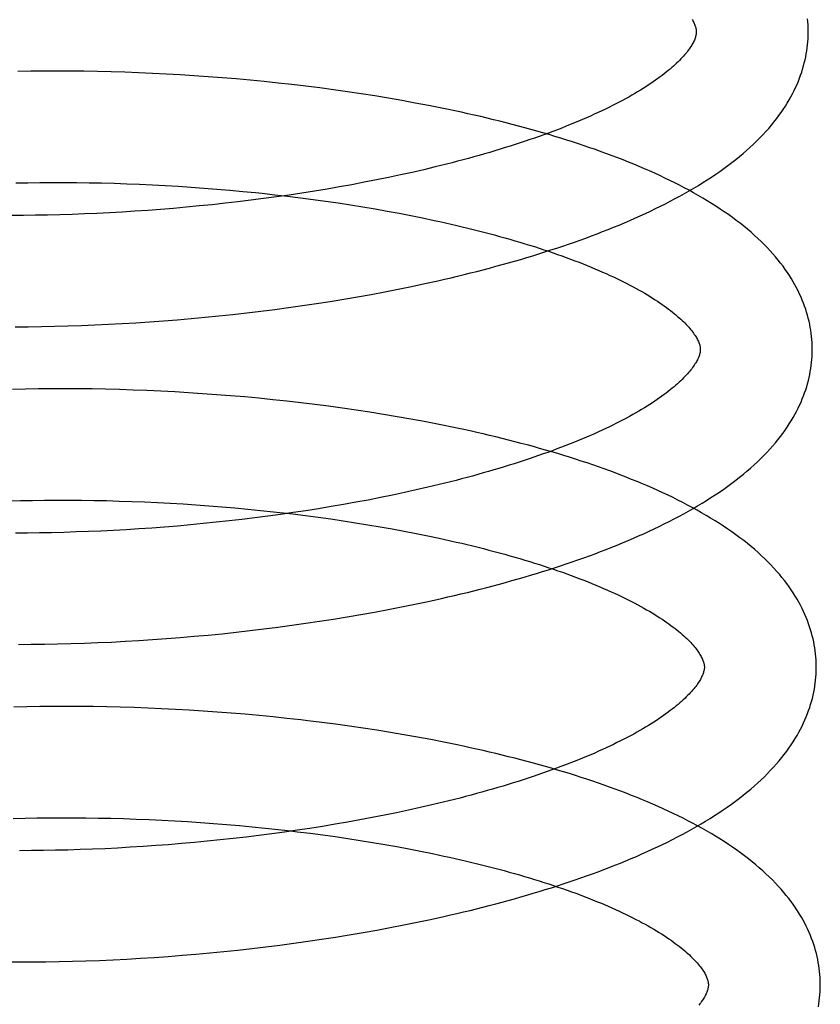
# Model space of a CAD drawing. Header units: inches. Extents: x 0 to 291, y 0 to 188.
# Tile 31 of 94: x 32.926 to 33.069, y 97.651 to 97.827. Entities that reach past the tile are written whole.
import ezdxf

# ---------------------------------------------------------------- set-up
doc = ezdxf.new("R2010")
doc.units = ezdxf.units.IN
doc.header["$LTSCALE"] = 16.01262
doc.header["$MEASUREMENT"] = 0
doc.linetypes.add('HIDDEN', pattern=[0.2, 0.1, -0.1])
doc.layers.add('DEFAULT_2', color=8, linetype='HIDDEN')

msp = doc.modelspace()

# ---------------------------------------------------------------- linework, layer by layer
at = {"layer": 'DEFAULT_2', "color": 8, "linetype": 'HIDDEN'}
for p, q in [((32.92785, 97.81736), (32.92552, 97.81732)), ((32.9302, 97.81739), (32.92785, 97.81736)), ((32.93257, 97.81739), (32.9302, 97.81739)), ((32.93496, 97.81739), (32.93257, 97.81739)), ((32.93737, 97.81736), (32.93496, 97.81739)), ((32.93979, 97.81732), (32.93737, 97.81736)), ((32.94223, 97.81726), (32.93979, 97.81732)), ((32.94468, 97.81719), (32.94223, 97.81726)), ((32.94714, 97.8171), (32.94468, 97.81719)), ((32.94961, 97.81699), (32.94714, 97.8171)), ((32.95208, 97.81687), (32.94961, 97.81699)), ((32.95457, 97.81673), (32.95208, 97.81687)), ((32.95706, 97.81657), (32.95457, 97.81673)), ((32.95956, 97.81639), (32.95706, 97.81657)), ((32.96205, 97.8162), (32.95956, 97.81639)), ((32.96455, 97.81599), (32.96205, 97.8162)), ((32.96705, 97.81577), (32.96455, 97.81599)), ((32.96955, 97.81552), (32.96705, 97.81577)), ((32.97205, 97.81526), (32.96955, 97.81552)), ((32.97454, 97.81498), (32.97205, 97.81526)), ((32.97703, 97.81469), (32.97454, 97.81498)), ((32.97951, 97.81438), (32.97703, 97.81469)), ((32.98198, 97.81405), (32.97951, 97.81438)), ((32.98445, 97.8137), (32.98198, 97.81405)), ((32.9869, 97.81333), (32.98445, 97.8137)), ((32.98934, 97.81295), (32.9869, 97.81333)), ((32.99177, 97.81255), (32.98934, 97.81295)), ((32.99418, 97.81213), (32.99177, 97.81255)), ((32.99658, 97.81169), (32.99418, 97.81213)), ((32.99809, 97.79977), (32.99601, 97.79929)), ((33.00013, 97.80026), (32.99809, 97.79977)), ((32.98963, 97.79793), (32.98746, 97.79751)), ((32.99178, 97.79837), (32.98963, 97.79793)), ((32.99391, 97.79882), (32.99178, 97.79837)), ((32.99601, 97.79929), (32.99391, 97.79882)), ((32.92521, 97.7974), (32.92733, 97.79744)), ((32.92733, 97.79744), (32.92948, 97.79747)), ((32.92948, 97.79747), (32.93164, 97.79748)), ((32.93164, 97.79748), (32.93383, 97.79748)), ((32.93383, 97.79748), (32.93604, 97.79747)), ((32.93604, 97.79747), (32.93827, 97.79744)), ((32.93827, 97.79744), (32.94051, 97.79739)), ((32.94051, 97.79739), (32.94276, 97.79733)), ((32.94276, 97.79733), (32.94503, 97.79726)), ((32.94503, 97.79726), (32.94731, 97.79716)), ((32.94731, 97.79716), (32.9496, 97.79706)), ((32.9496, 97.79706), (32.95189, 97.79694)), ((32.95189, 97.79694), (32.9542, 97.7968)), ((32.9542, 97.7968), (32.9565, 97.79665)), ((32.9565, 97.79665), (32.95881, 97.79649)), ((32.95881, 97.79649), (32.96112, 97.7963)), ((32.96112, 97.7963), (32.96343, 97.79611)), ((32.96343, 97.79611), (32.96574, 97.79589)), ((32.98082, 97.79631), (32.97858, 97.79594)), ((32.98305, 97.7967), (32.98082, 97.79631)), ((32.98526, 97.79709), (32.98305, 97.7967)), ((32.98746, 97.79751), (32.98526, 97.79709)), ((32.96719, 97.79431), (32.96489, 97.79403)), ((32.96948, 97.79461), (32.96719, 97.79431)), ((32.96919, 97.79555), (32.97148, 97.79529)), ((32.97177, 97.79492), (32.96948, 97.79461)), ((32.97148, 97.79529), (32.97377, 97.79503)), ((32.97405, 97.79524), (32.97177, 97.79492)), ((32.97377, 97.79503), (32.97604, 97.79475)), ((32.97632, 97.79558), (32.97405, 97.79524)), ((32.97604, 97.79475), (32.97831, 97.79445)), ((32.97858, 97.79594), (32.97632, 97.79558)), ((32.97831, 97.79445), (32.98056, 97.79414)), ((32.94876, 97.79249), (32.94648, 97.79234)), ((32.95106, 97.79267), (32.94876, 97.79249)), ((32.95336, 97.79285), (32.95106, 97.79267)), ((32.95566, 97.79306), (32.95336, 97.79285)), ((32.95797, 97.79328), (32.95566, 97.79306)), ((32.96027, 97.79351), (32.95797, 97.79328)), ((32.96258, 97.79376), (32.96027, 97.79351)), ((32.96489, 97.79403), (32.96258, 97.79376)), ((32.98056, 97.79414), (32.98279, 97.79382)), ((32.98279, 97.79382), (32.98501, 97.79348)), ((32.98501, 97.79348), (32.98721, 97.79312)), ((32.98721, 97.79312), (32.9894, 97.79275)), ((32.9894, 97.79275), (32.99156, 97.79237)), ((32.92654, 97.7916), (32.92442, 97.7916)), ((32.92868, 97.79163), (32.92654, 97.7916)), ((32.93084, 97.79166), (32.92868, 97.79163)), ((32.93303, 97.79171), (32.93084, 97.79166)), ((32.93523, 97.79178), (32.93303, 97.79171)), ((32.93745, 97.79186), (32.93523, 97.79178)), ((32.93969, 97.79196), (32.93745, 97.79186)), ((32.94194, 97.79207), (32.93969, 97.79196)), ((32.9442, 97.79219), (32.94194, 97.79207)), ((32.94648, 97.79234), (32.9442, 97.79219)), ((32.99156, 97.79237), (32.9937, 97.79198)), ((32.9937, 97.79198), (32.99581, 97.79157)), ((32.99581, 97.79157), (32.9979, 97.79114)), ((32.99112, 97.77793), (32.99352, 97.7784)), ((32.99352, 97.7784), (32.99591, 97.77889)), ((32.99591, 97.77889), (32.99829, 97.7794)), ((32.99829, 97.7794), (33.00064, 97.77992)), ((32.98136, 97.77622), (32.98382, 97.77662)), ((32.98382, 97.77662), (32.98626, 97.77704)), ((32.98626, 97.77704), (32.9887, 97.77748)), ((32.9887, 97.77748), (32.99112, 97.77793)), ((32.97146, 97.77478), (32.97394, 97.77512)), ((32.97394, 97.77512), (32.97642, 97.77547)), ((32.97642, 97.77547), (32.9789, 97.77584)), ((32.9789, 97.77584), (32.98136, 97.77622)), ((32.95403, 97.77293), (32.95652, 97.77315)), ((32.95652, 97.77315), (32.959, 97.77338)), ((32.959, 97.77338), (32.96149, 97.77362)), ((32.96149, 97.77362), (32.96398, 97.77389)), ((32.96398, 97.77389), (32.96648, 97.77417)), ((32.96648, 97.77417), (32.96897, 97.77447)), ((32.96897, 97.77447), (32.97146, 97.77478)), ((32.9251, 97.77169), (32.92742, 97.7717)), ((32.92742, 97.7717), (32.92977, 97.77173)), ((32.92977, 97.77173), (32.93213, 97.77177)), ((32.93213, 97.77177), (32.93451, 97.77184)), ((32.93451, 97.77184), (32.9369, 97.77191)), ((32.9369, 97.77191), (32.93931, 97.77201)), ((32.93931, 97.77201), (32.94174, 97.77212)), ((32.94174, 97.77212), (32.94418, 97.77225)), ((32.94418, 97.77225), (32.94663, 97.77239)), ((32.94663, 97.77239), (32.94909, 97.77256)), ((32.94909, 97.77256), (32.95156, 97.77274)), ((32.95156, 97.77274), (32.95403, 97.77293)), ((32.9269, 97.76054), (32.92457, 97.76049)), ((32.92924, 97.76058), (32.9269, 97.76054)), ((32.9316, 97.7606), (32.92924, 97.76058)), ((32.93399, 97.7606), (32.9316, 97.7606)), ((32.93639, 97.76059), (32.93399, 97.7606)), ((32.93881, 97.76056), (32.93639, 97.76059)), ((32.94124, 97.76051), (32.93881, 97.76056)), ((32.94369, 97.76045), (32.94124, 97.76051)), ((32.94614, 97.76037), (32.94369, 97.76045)), ((32.94861, 97.76028), (32.94614, 97.76037)), ((32.95109, 97.76016), (32.94861, 97.76028)), ((32.95358, 97.76003), (32.95109, 97.76016)), ((32.95607, 97.75989), (32.95358, 97.76003)), ((32.95857, 97.75972), (32.95607, 97.75989)), ((32.96108, 97.75954), (32.95857, 97.75972)), ((32.96358, 97.75935), (32.96108, 97.75954)), ((32.96609, 97.75913), (32.96358, 97.75935)), ((32.9686, 97.7589), (32.96609, 97.75913)), ((32.9711, 97.75865), (32.9686, 97.7589)), ((32.97361, 97.75838), (32.9711, 97.75865)), ((32.97611, 97.7581), (32.97361, 97.75838)), ((32.9786, 97.75779), (32.97611, 97.7581)), ((32.98108, 97.75747), (32.9786, 97.75779)), ((32.98356, 97.75714), (32.98108, 97.75747)), ((32.98603, 97.75678), (32.98356, 97.75714)), ((32.98848, 97.75641), (32.98603, 97.75678)), ((32.99092, 97.75602), (32.98848, 97.75641)), ((32.99335, 97.75561), (32.99092, 97.75602)), ((32.99577, 97.75518), (32.99335, 97.75561)), ((32.99816, 97.75474), (32.99577, 97.75518)), ((33.00085, 97.74346), (32.9988, 97.74298)), ((32.9925, 97.74158), (32.99035, 97.74114)), ((32.99463, 97.74203), (32.9925, 97.74158)), ((32.99673, 97.7425), (32.99463, 97.74203)), ((32.9988, 97.74298), (32.99673, 97.7425)), ((32.92395, 97.74056), (32.92605, 97.74061)), ((32.92605, 97.74061), (32.92818, 97.74065)), ((32.92818, 97.74065), (32.93033, 97.74068)), ((32.93033, 97.74068), (32.9325, 97.74069)), ((32.9325, 97.74069), (32.93469, 97.74069)), ((32.93469, 97.74069), (32.9369, 97.74067)), ((32.9369, 97.74067), (32.93913, 97.74064)), ((32.93913, 97.74064), (32.94138, 97.7406)), ((32.94138, 97.7406), (32.94364, 97.74053)), ((32.94364, 97.74053), (32.94591, 97.74046)), ((32.94591, 97.74046), (32.94819, 97.74037)), ((32.94819, 97.74037), (32.95048, 97.74026)), ((32.95048, 97.74026), (32.95278, 97.74014)), ((32.95278, 97.74014), (32.95508, 97.74)), ((32.95508, 97.74), (32.95739, 97.73985)), ((32.95739, 97.73985), (32.9597, 97.73968)), ((32.9597, 97.73968), (32.96201, 97.7395)), ((32.98377, 97.7399), (32.98154, 97.73952)), ((32.98598, 97.7403), (32.98377, 97.7399)), ((32.98818, 97.74071), (32.98598, 97.7403)), ((32.99035, 97.74114), (32.98818, 97.74071)), ((32.96201, 97.7395), (32.96433, 97.7393)), ((32.96433, 97.7393), (32.96663, 97.73908)), ((32.96663, 97.73908), (32.96894, 97.73886)), ((32.97249, 97.73813), (32.9702, 97.73781)), ((32.97238, 97.73848), (32.97467, 97.73822)), ((32.97477, 97.73845), (32.97249, 97.73813)), ((32.97467, 97.73822), (32.97695, 97.73793)), ((32.97704, 97.73879), (32.97477, 97.73845)), ((32.97695, 97.73793), (32.97921, 97.73764)), ((32.9793, 97.73915), (32.97704, 97.73879)), ((32.98154, 97.73952), (32.9793, 97.73915)), ((32.95638, 97.73627), (32.95407, 97.73606)), ((32.95868, 97.73649), (32.95638, 97.73627)), ((32.96099, 97.73672), (32.95868, 97.73649)), ((32.9633, 97.73697), (32.96099, 97.73672)), ((32.9656, 97.73724), (32.9633, 97.73697)), ((32.9679, 97.73752), (32.9656, 97.73724)), ((32.9702, 97.73781), (32.9679, 97.73752)), ((32.97921, 97.73764), (32.98146, 97.73732)), ((32.98146, 97.73732), (32.9837, 97.737)), ((32.9837, 97.737), (32.98592, 97.73665)), ((32.98592, 97.73665), (32.98812, 97.7363)), ((32.98812, 97.7363), (32.99031, 97.73593)), ((32.92726, 97.73481), (32.92514, 97.73481)), ((32.9294, 97.73483), (32.92726, 97.73481)), ((32.93156, 97.73487), (32.9294, 97.73483)), ((32.93374, 97.73492), (32.93156, 97.73487)), ((32.93595, 97.73499), (32.93374, 97.73492)), ((32.93817, 97.73507), (32.93595, 97.73499)), ((32.9404, 97.73516), (32.93817, 97.73507)), ((32.94266, 97.73528), (32.9404, 97.73516)), ((32.94492, 97.7354), (32.94266, 97.73528)), ((32.94719, 97.73554), (32.94492, 97.7354)), ((32.94948, 97.7357), (32.94719, 97.73554)), ((32.95177, 97.73587), (32.94948, 97.7357)), ((32.95407, 97.73606), (32.95177, 97.73587)), ((32.99031, 97.73593), (32.99247, 97.73555)), ((32.99247, 97.73555), (32.99461, 97.73515)), ((32.99461, 97.73515), (32.99672, 97.73474)), ((32.99672, 97.73474), (32.99881, 97.73431)), ((32.99412, 97.72159), (32.99651, 97.72208)), ((32.99651, 97.72208), (32.99889, 97.72258)), ((32.99889, 97.72258), (33.00125, 97.7231)), ((32.98685, 97.72023), (32.98929, 97.72066)), ((32.98929, 97.72066), (32.99171, 97.72112)), ((32.99171, 97.72112), (32.99412, 97.72159)), ((32.97451, 97.71831), (32.977, 97.71866)), ((32.977, 97.71866), (32.97947, 97.71902)), ((32.97947, 97.71902), (32.98194, 97.71941)), ((32.98194, 97.71941), (32.9844, 97.71981)), ((32.9844, 97.71981), (32.98685, 97.72023)), ((32.95956, 97.71657), (32.96205, 97.71681)), ((32.96205, 97.71681), (32.96455, 97.71708)), ((32.96455, 97.71708), (32.96704, 97.71736)), ((32.96704, 97.71736), (32.96953, 97.71766)), ((32.96953, 97.71766), (32.97203, 97.71797)), ((32.97203, 97.71797), (32.97451, 97.71831)), ((32.9303, 97.71494), (32.93266, 97.71498)), ((32.93266, 97.71498), (32.93505, 97.71504)), ((32.93505, 97.71504), (32.93744, 97.71512)), ((32.93744, 97.71512), (32.93986, 97.71521)), ((32.93986, 97.71521), (32.94228, 97.71532)), ((32.94228, 97.71532), (32.94472, 97.71545)), ((32.94472, 97.71545), (32.94717, 97.71559)), ((32.94717, 97.71559), (32.94964, 97.71575)), ((32.94964, 97.71575), (32.95211, 97.71593)), ((32.95211, 97.71593), (32.95459, 97.71613)), ((32.95459, 97.71613), (32.95707, 97.71634)), ((32.95707, 97.71634), (32.95956, 97.71657)), ((32.92564, 97.7149), (32.92796, 97.71491)), ((32.92796, 97.71491), (32.9303, 97.71494)), ((32.92716, 97.70374), (32.92485, 97.70369)), ((32.92949, 97.70378), (32.92716, 97.70374)), ((32.93184, 97.7038), (32.92949, 97.70378)), ((32.93421, 97.70381), (32.93184, 97.7038)), ((32.9366, 97.7038), (32.93421, 97.70381)), ((32.93901, 97.70378), (32.9366, 97.7038)), ((32.94143, 97.70373), (32.93901, 97.70378)), ((32.94386, 97.70368), (32.94143, 97.70373)), ((32.94631, 97.7036), (32.94386, 97.70368)), ((32.94876, 97.70351), (32.94631, 97.7036)), ((32.95123, 97.7034), (32.94876, 97.70351)), ((32.95371, 97.70328), (32.95123, 97.7034)), ((32.95619, 97.70313), (32.95371, 97.70328)), ((32.95868, 97.70297), (32.95619, 97.70313)), ((32.96117, 97.7028), (32.95868, 97.70297)), ((32.96367, 97.70261), (32.96117, 97.7028)), ((32.96617, 97.7024), (32.96367, 97.70261)), ((32.96866, 97.70217), (32.96617, 97.7024)), ((32.97116, 97.70192), (32.96866, 97.70217)), ((32.97365, 97.70166), (32.97116, 97.70192)), ((32.97987, 97.70093), (32.97739, 97.70124)), ((32.98234, 97.70061), (32.97987, 97.70093)), ((32.98481, 97.70027), (32.98234, 97.70061)), ((32.98726, 97.69991), (32.98481, 97.70027)), ((32.98971, 97.69954), (32.98726, 97.69991)), ((32.99214, 97.69915), (32.98971, 97.69954)), ((32.99455, 97.69874), (32.99214, 97.69915)), ((32.99695, 97.69831), (32.99455, 97.69874)), ((32.99934, 97.69786), (32.99695, 97.69831)), ((32.99535, 97.68524), (32.99322, 97.68479)), ((32.99745, 97.68571), (32.99535, 97.68524)), ((32.99953, 97.68618), (32.99745, 97.68571)), ((33.00157, 97.68667), (32.99953, 97.68618)), ((32.92474, 97.68377), (32.92684, 97.68382)), ((32.92684, 97.68382), (32.92897, 97.68386)), ((32.92897, 97.68386), (32.93112, 97.68389)), ((32.93112, 97.68389), (32.9333, 97.6839)), ((32.9333, 97.6839), (32.93549, 97.6839)), ((32.93549, 97.6839), (32.9377, 97.68388)), ((32.9377, 97.68388), (32.93993, 97.68385)), ((32.93993, 97.68385), (32.94218, 97.6838)), ((32.94218, 97.6838), (32.94444, 97.68374)), ((32.94444, 97.68374), (32.94671, 97.68366)), ((32.94671, 97.68366), (32.949, 97.68357)), ((32.949, 97.68357), (32.95129, 97.68346)), ((32.95129, 97.68346), (32.95359, 97.68334)), ((32.95359, 97.68334), (32.9559, 97.6832)), ((32.9867, 97.68351), (32.98449, 97.68311)), ((32.9889, 97.68392), (32.9867, 97.68351)), ((32.99107, 97.68435), (32.9889, 97.68392)), ((32.99322, 97.68479), (32.99107, 97.68435)), ((32.9559, 97.6832), (32.95821, 97.68305)), ((32.95821, 97.68305), (32.96052, 97.68288)), ((32.96052, 97.68288), (32.96283, 97.6827)), ((32.96283, 97.6827), (32.96514, 97.6825)), ((32.96514, 97.6825), (32.96745, 97.68228)), ((32.96745, 97.68228), (32.96976, 97.68205)), ((32.96976, 97.68205), (32.97206, 97.68181)), ((32.97549, 97.68166), (32.97321, 97.68134)), ((32.97776, 97.682), (32.97549, 97.68166)), ((32.98002, 97.68236), (32.97776, 97.682)), ((32.98226, 97.68273), (32.98002, 97.68236)), ((32.98449, 97.68311), (32.98226, 97.68273)), ((32.96171, 97.67993), (32.95941, 97.6797)), ((32.96402, 97.68018), (32.96171, 97.67993)), ((32.96633, 97.68045), (32.96402, 97.68018)), ((32.96863, 97.68073), (32.96633, 97.68045)), ((32.97092, 97.68102), (32.96863, 97.68073)), ((32.97321, 97.68134), (32.97092, 97.68102)), ((32.97549, 97.68141), (32.97777, 97.68113)), ((32.97777, 97.68113), (32.98004, 97.68083)), ((32.98004, 97.68083), (32.98229, 97.68052)), ((32.98229, 97.68052), (32.98453, 97.68019)), ((32.98453, 97.68019), (32.98675, 97.67985)), ((32.98675, 97.67985), (32.98895, 97.67949)), ((32.92798, 97.67802), (32.92586, 97.67801)), ((32.93012, 97.67804), (32.92798, 97.67802)), ((32.93228, 97.67808), (32.93012, 97.67804)), ((32.93447, 97.67813), (32.93228, 97.67808)), ((32.93667, 97.6782), (32.93447, 97.67813)), ((32.93889, 97.67828), (32.93667, 97.6782)), ((32.94113, 97.67837), (32.93889, 97.67828)), ((32.94338, 97.67848), (32.94113, 97.67837)), ((32.94564, 97.67861), (32.94338, 97.67848)), ((32.94792, 97.67875), (32.94564, 97.67861)), ((32.9502, 97.67891), (32.94792, 97.67875)), ((32.9525, 97.67908), (32.9502, 97.67891)), ((32.9548, 97.67927), (32.9525, 97.67908)), ((32.9571, 97.67948), (32.9548, 97.67927)), ((32.95941, 97.6797), (32.9571, 97.67948)), ((32.98895, 97.67949), (32.99113, 97.67912)), ((32.99113, 97.67912), (32.99329, 97.67873)), ((32.99329, 97.67873), (32.99543, 97.67834)), ((32.99543, 97.67834), (32.99754, 97.67792)), ((32.99754, 97.67792), (32.99963, 97.6775)), ((32.99693, 97.66522), (32.99932, 97.66573)), ((32.99932, 97.66573), (33.00169, 97.66625)), ((32.98968, 97.66381), (32.99211, 97.66427)), ((32.99211, 97.66427), (32.99453, 97.66474)), ((32.99453, 97.66474), (32.99693, 97.66522)), ((32.97736, 97.66181), (32.97984, 97.66218)), ((32.97984, 97.66218), (32.98231, 97.66256)), ((32.98231, 97.66256), (32.98478, 97.66296)), ((32.98478, 97.66296), (32.98724, 97.66338)), ((32.98724, 97.66338), (32.98968, 97.66381)), ((32.96487, 97.66024), (32.96737, 97.66052)), ((32.96737, 97.66052), (32.96987, 97.66082)), ((32.96987, 97.66082), (32.97237, 97.66113)), ((32.97237, 97.66113), (32.97487, 97.66146)), ((32.97487, 97.66146), (32.97736, 97.66181)), ((32.94501, 97.65863), (32.94746, 97.65877)), ((32.94746, 97.65877), (32.94993, 97.65893)), ((32.94993, 97.65893), (32.95241, 97.65911)), ((32.95241, 97.65911), (32.95489, 97.6593)), ((32.95489, 97.6593), (32.95738, 97.65951)), ((32.95738, 97.65951), (32.95987, 97.65974)), ((32.95987, 97.65974), (32.96237, 97.65998)), ((32.96237, 97.65998), (32.96487, 97.66024)), ((32.9236, 97.65811), (32.9259, 97.65811)), ((32.9259, 97.65811), (32.92823, 97.65811)), ((32.92823, 97.65811), (32.93057, 97.65814)), ((32.93057, 97.65814), (32.93293, 97.65818)), ((32.93293, 97.65818), (32.93532, 97.65824)), ((32.93532, 97.65824), (32.93772, 97.65831)), ((32.93772, 97.65831), (32.94013, 97.6584)), ((32.94013, 97.6584), (32.94256, 97.65851)), ((32.94256, 97.65851), (32.94501, 97.65863))]:
    msp.add_line(p, q, dxfattribs=at)
for points in [[(33.04605, 97.82663), (33.04616, 97.82644), (33.04625, 97.82626), (33.04634, 97.82609), (33.04642, 97.82592), (33.0465, 97.82576), (33.04656, 97.8256), (33.04661, 97.82545), (33.04666, 97.82531), (33.0467, 97.82517), (33.04673, 97.82504), (33.04676, 97.82491), (33.04678, 97.82479), (33.04679, 97.82467), (33.0468, 97.82455), (33.0468, 97.82444)], [(33.0668, 97.82469), (33.06679, 97.82515), (33.06677, 97.82569), (33.06673, 97.82623), (33.06668, 97.82676)], [(33.0468, 97.82444), (33.0468, 97.82434), (33.0468, 97.82422), (33.04679, 97.8241), (33.04677, 97.82398), (33.04675, 97.82385), (33.04672, 97.82372), (33.04668, 97.82358), (33.04664, 97.82343), (33.04659, 97.82328), (33.04653, 97.82312), (33.04646, 97.82295), (33.04638, 97.82277), (33.04629, 97.82259), (33.0462, 97.82241), (33.04609, 97.82221), (33.04598, 97.82202), (33.04585, 97.82182), (33.04572, 97.82161), (33.04558, 97.82141), (33.04542, 97.82119), (33.04526, 97.82098), (33.04509, 97.82075), (33.04491, 97.82053), (33.04471, 97.8203), (33.0445, 97.82006), (33.04429, 97.81982), (33.04405, 97.81957), (33.04381, 97.81932), (33.04356, 97.81907), (33.04329, 97.81881), (33.04302, 97.81855), (33.04273, 97.81829), (33.04242, 97.81802), (33.04211, 97.81775), (33.04178, 97.81748), (33.04144, 97.8172), (33.04108, 97.81692), (33.04071, 97.81663), (33.04033, 97.81635), (33.03994, 97.81606), (33.03953, 97.81577), (33.03911, 97.81547), (33.03867, 97.81518), (33.03823, 97.81488), (33.03777, 97.81458), (33.03729, 97.81428), (33.03681, 97.81398), (33.03631, 97.81368), (33.03579, 97.81338), (33.03526, 97.81307), (33.03472, 97.81276), (33.03417, 97.81246), (33.0336, 97.81215), (33.03301, 97.81184), (33.03242, 97.81153), (33.03181, 97.81122), (33.03119, 97.81091), (33.03056, 97.8106), (33.02991, 97.81029), (33.02925, 97.80998), (33.02858, 97.80967), (33.02789, 97.80936), (33.0272, 97.80906), (33.02649, 97.80875), (33.02577, 97.80844), (33.02503, 97.80814), (33.02429, 97.80783), (33.02353, 97.80753), (33.02276, 97.80722), (33.02198, 97.80692), (33.02118, 97.80662), (33.02038, 97.80632), (33.01956, 97.80602), (33.01874, 97.80573), (33.0179, 97.80543), (33.01705, 97.80514), (33.01619, 97.80485), (33.01532, 97.80456), (33.01444, 97.80428), (33.01355, 97.80399), (33.01265, 97.80371), (33.01174, 97.80343), (33.01082, 97.80315), (33.0099, 97.80287), (33.00896, 97.8026), (33.00801, 97.80233), (33.00706, 97.80206), (33.00609, 97.80179), (33.00512, 97.80153), (33.00414, 97.80127), (33.00315, 97.80101), (33.00215, 97.80076), (33.00115, 97.80051), (33.00013, 97.80026)], [(33.00064, 97.77992), (33.00181, 97.78019), (33.00298, 97.78046), (33.00414, 97.78074), (33.0053, 97.78102), (33.00644, 97.7813), (33.00759, 97.78159), (33.00873, 97.78189), (33.00986, 97.78219), (33.01099, 97.78249), (33.0121, 97.78279), (33.01322, 97.78311), (33.01433, 97.78342), (33.01543, 97.78374), (33.01652, 97.78407), (33.01761, 97.78439), (33.01869, 97.78473), (33.01976, 97.78506), (33.02082, 97.78541), (33.02188, 97.78575), (33.02293, 97.7861), (33.02397, 97.78646), (33.02501, 97.78682), (33.02603, 97.78718), (33.02705, 97.78755), (33.02806, 97.78793), (33.02906, 97.78831), (33.03006, 97.78869), (33.03104, 97.78908), (33.03202, 97.78947), (33.03299, 97.78987), (33.03395, 97.79027), (33.0349, 97.79068), (33.03584, 97.79109), (33.03677, 97.79151), (33.0377, 97.79193), (33.03861, 97.79236), (33.03951, 97.7928), (33.0404, 97.79324), (33.04129, 97.79368), (33.04216, 97.79413), (33.04302, 97.79459), (33.04387, 97.79505), (33.04472, 97.79552), (33.04555, 97.79599), (33.04636, 97.79647), (33.04717, 97.79696), (33.04797, 97.79745), (33.04875, 97.79795), (33.04952, 97.79845), (33.05028, 97.79896), (33.05102, 97.79947), (33.05175, 97.79999), (33.05246, 97.80052), (33.05316, 97.80105), (33.05385, 97.80159), (33.05452, 97.80213), (33.05517, 97.80267), (33.0558, 97.80322), (33.05642, 97.80378), (33.05702, 97.80434), (33.0576, 97.8049), (33.05817, 97.80546), (33.05871, 97.80603), (33.05923, 97.80659), (33.05974, 97.80716), (33.06022, 97.80773), (33.06069, 97.80829), (33.06113, 97.80886), (33.06156, 97.80943), (33.06196, 97.80999), (33.06235, 97.81056), (33.06272, 97.81112), (33.06307, 97.81169), (33.0634, 97.81225), (33.06372, 97.81281), (33.06401, 97.81336), (33.06429, 97.81392), (33.06456, 97.81447), (33.06481, 97.81502), (33.06504, 97.81557), (33.06525, 97.81612), (33.06545, 97.81667), (33.06564, 97.81722), (33.06581, 97.81776), (33.06597, 97.81831), (33.06611, 97.81885), (33.06624, 97.81939), (33.06636, 97.81994), (33.06646, 97.82048), (33.06655, 97.82102), (33.06662, 97.82156), (33.06669, 97.8221), (33.06673, 97.82263), (33.06677, 97.82317), (33.06679, 97.82371), (33.0668, 97.82425), (33.0668, 97.8247)], [(33.06752, 97.7679), (33.06751, 97.76836), (33.06749, 97.7689), (33.06745, 97.76943), (33.0674, 97.76997), (33.06734, 97.77051), (33.06726, 97.77105), (33.06717, 97.77158), (33.06707, 97.77212), (33.06695, 97.77266), (33.06682, 97.7732), (33.06668, 97.77374), (33.06652, 97.77428), (33.06635, 97.77482), (33.06617, 97.77536), (33.06597, 97.7759), (33.06575, 97.77645), (33.06552, 97.77699), (33.06527, 97.77754), (33.06501, 97.77808), (33.06473, 97.77863), (33.06444, 97.77918), (33.06413, 97.77973), (33.0638, 97.78028), (33.06345, 97.78083), (33.06309, 97.78139), (33.0627, 97.78194), (33.0623, 97.7825), (33.06188, 97.78305), (33.06144, 97.78361), (33.06098, 97.78416), (33.0605, 97.78472), (33.06, 97.78528), (33.05948, 97.78583), (33.05894, 97.78638), (33.05838, 97.78694), (33.0578, 97.78749), (33.0572, 97.78803), (33.05659, 97.78857), (33.05595, 97.78911), (33.0553, 97.78965), (33.05464, 97.79018), (33.05395, 97.7907), (33.05326, 97.79122), (33.05254, 97.79173), (33.05181, 97.79224), (33.05107, 97.79274), (33.05031, 97.79324), (33.04954, 97.79373), (33.04875, 97.79421), (33.04796, 97.79469), (33.04715, 97.79516), (33.04633, 97.79563), (33.0455, 97.79608), (33.04465, 97.79654), (33.0438, 97.79698), (33.04294, 97.79742), (33.04206, 97.79786), (33.04118, 97.79828), (33.04028, 97.79871), (33.03938, 97.79912), (33.03846, 97.79954), (33.03754, 97.79994), (33.0366, 97.80034), (33.03566, 97.80074), (33.0347, 97.80112), (33.03374, 97.80151), (33.03277, 97.80189), (33.03179, 97.80226), (33.0308, 97.80263), (33.02981, 97.80299), (33.0288, 97.80335), (33.02779, 97.8037), (33.02677, 97.80405), (33.02574, 97.80439), (33.0247, 97.80473), (33.02366, 97.80507), (33.02261, 97.8054), (33.02155, 97.80572), (33.02048, 97.80604), (33.0194, 97.80635), (33.01832, 97.80666), (33.01723, 97.80697), (33.01614, 97.80727), (33.01503, 97.80757), (33.01392, 97.80786), (33.01281, 97.80815), (33.01168, 97.80843), (33.01056, 97.80871), (33.00942, 97.80898), (33.00828, 97.80925), (33.00713, 97.80951), (33.00598, 97.80977), (33.00482, 97.81003), (33.00366, 97.81028), (33.00249, 97.81053), (33.00132, 97.81077), (33.00014, 97.81101), (32.99896, 97.81124), (32.99658, 97.81169)], [(32.96574, 97.79589), (32.96804, 97.79567), (32.96919, 97.79555)], [(32.9979, 97.79114), (32.99996, 97.79071), (33.00098, 97.79049), (33.00199, 97.79026), (33.00299, 97.79003), (33.00399, 97.7898), (33.00498, 97.78957), (33.00596, 97.78933), (33.00693, 97.78909), (33.00789, 97.78885), (33.00885, 97.7886), (33.00979, 97.78835), (33.01073, 97.7881), (33.01165, 97.78785), (33.01257, 97.78759), (33.01348, 97.78733), (33.01438, 97.78707), (33.01527, 97.78681), (33.01615, 97.78654), (33.01701, 97.78628), (33.01787, 97.78601), (33.01872, 97.78573), (33.01956, 97.78546), (33.02038, 97.78518), (33.0212, 97.78491), (33.022, 97.78463), (33.02279, 97.78435), (33.02357, 97.78406), (33.02434, 97.78378), (33.02509, 97.78349), (33.02584, 97.78321), (33.02657, 97.78292), (33.02729, 97.78263), (33.028, 97.78234), (33.02869, 97.78205), (33.02938, 97.78176), (33.03005, 97.78147), (33.03071, 97.78118), (33.03135, 97.78088), (33.03198, 97.78059), (33.0326, 97.7803), (33.03321, 97.78), (33.0338, 97.77971), (33.03438, 97.77942), (33.03495, 97.77912), (33.0355, 97.77883), (33.03604, 97.77854), (33.03657, 97.77825), (33.03708, 97.77796), (33.03758, 97.77767), (33.03807, 97.77738), (33.03854, 97.77709), (33.039, 97.77681), (33.03945, 97.77652), (33.03988, 97.77624), (33.0403, 97.77596), (33.0407, 97.77568), (33.04109, 97.7754), (33.04147, 97.77513), (33.04184, 97.77486), (33.04219, 97.77459), (33.04253, 97.77432), (33.04286, 97.77406), (33.04317, 97.7738), (33.04347, 97.77354), (33.04376, 97.77328), (33.04404, 97.77303), (33.0443, 97.77279), (33.04455, 97.77254), (33.04479, 97.7723), (33.04502, 97.77207), (33.04524, 97.77184), (33.04545, 97.77161), (33.04564, 97.77138), (33.04582, 97.77116), (33.046, 97.77095), (33.04616, 97.77074), (33.04631, 97.77053), (33.04645, 97.77033), (33.04658, 97.77014), (33.0467, 97.76994), (33.04682, 97.76976), (33.04692, 97.76957), (33.04701, 97.76939), (33.0471, 97.76922), (33.04718, 97.76905), (33.04725, 97.76888), (33.04731, 97.76872), (33.04736, 97.76857), (33.04741, 97.76842), (33.04744, 97.76828), (33.04747, 97.76815), (33.0475, 97.76802), (33.04751, 97.76789), (33.04752, 97.76776), (33.04752, 97.76765)], [(33.00125, 97.7231), (33.00242, 97.72337), (33.00359, 97.72364), (33.00475, 97.72392), (33.00591, 97.7242), (33.00706, 97.72449), (33.0082, 97.72478), (33.00934, 97.72507), (33.01048, 97.72537), (33.01161, 97.72567), (33.01273, 97.72598), (33.01384, 97.72629), (33.01495, 97.7266), (33.01605, 97.72692), (33.01715, 97.72725), (33.01824, 97.72758), (33.01932, 97.72791), (33.02039, 97.72825), (33.02146, 97.72859), (33.02252, 97.72893), (33.02357, 97.72929), (33.02461, 97.72964), (33.02565, 97.73), (33.02668, 97.73037), (33.0277, 97.73073), (33.02871, 97.73111), (33.02971, 97.73149), (33.03071, 97.73187), (33.0317, 97.73226), (33.03268, 97.73265), (33.03364, 97.73305), (33.03461, 97.73345), (33.03556, 97.73386), (33.0365, 97.73428), (33.03743, 97.73469), (33.03836, 97.73512), (33.03927, 97.73555), (33.04018, 97.73598), (33.04107, 97.73642), (33.04196, 97.73687), (33.04283, 97.73732), (33.04369, 97.73777), (33.04455, 97.73823), (33.04539, 97.7387), (33.04622, 97.73918), (33.04704, 97.73966), (33.04785, 97.74014), (33.04865, 97.74063), (33.04943, 97.74113), (33.0502, 97.74163), (33.05096, 97.74214), (33.05171, 97.74266), (33.05244, 97.74318), (33.05315, 97.74371), (33.05385, 97.74424), (33.05454, 97.74477), (33.05521, 97.74532), (33.05586, 97.74586), (33.0565, 97.74641), (33.05712, 97.74697), (33.05772, 97.74752), (33.0583, 97.74809), (33.05887, 97.74865), (33.05941, 97.74921), (33.05994, 97.74978), (33.06044, 97.75035), (33.06093, 97.75092), (33.06139, 97.75149), (33.06184, 97.75205), (33.06227, 97.75262), (33.06267, 97.75319), (33.06306, 97.75375), (33.06343, 97.75432), (33.06378, 97.75488), (33.06412, 97.75544), (33.06443, 97.756), (33.06473, 97.75656), (33.06501, 97.75712), (33.06527, 97.75767), (33.06552, 97.75822), (33.06575, 97.75877), (33.06597, 97.75932), (33.06617, 97.75987), (33.06636, 97.76042), (33.06653, 97.76097), (33.06669, 97.76151), (33.06683, 97.76205), (33.06696, 97.7626), (33.06708, 97.76314), (33.06718, 97.76368), (33.06727, 97.76422), (33.06734, 97.76476), (33.06741, 97.7653), (33.06745, 97.76584), (33.06749, 97.76638), (33.06751, 97.76692), (33.06752, 97.76746), (33.06752, 97.7679)], [(33.04752, 97.76765), (33.04752, 97.76755), (33.04752, 97.76743), (33.04751, 97.76731), (33.04749, 97.76719), (33.04747, 97.76706), (33.04744, 97.76693), (33.0474, 97.76679), (33.04736, 97.76664), (33.04731, 97.76649), (33.04725, 97.76633), (33.04718, 97.76616), (33.0471, 97.76598), (33.04701, 97.7658), (33.04692, 97.76561), (33.04681, 97.76542), (33.0467, 97.76523), (33.04657, 97.76503), (33.04644, 97.76482), (33.0463, 97.76461), (33.04614, 97.7644), (33.04598, 97.76419), (33.04581, 97.76396), (33.04563, 97.76374), (33.04543, 97.7635), (33.04522, 97.76327), (33.04501, 97.76303), (33.04477, 97.76278), (33.04453, 97.76253), (33.04428, 97.76228), (33.04401, 97.76202), (33.04374, 97.76176), (33.04345, 97.7615), (33.04314, 97.76123), (33.04283, 97.76096), (33.0425, 97.76069), (33.04216, 97.76041), (33.0418, 97.76013), (33.04143, 97.75984), (33.04105, 97.75956), (33.04066, 97.75927), (33.04025, 97.75898), (33.03983, 97.75868), (33.03939, 97.75839), (33.03895, 97.75809), (33.03849, 97.75779), (33.03801, 97.75749), (33.03753, 97.75719), (33.03703, 97.75689), (33.03651, 97.75658), (33.03598, 97.75628), (33.03544, 97.75597), (33.03489, 97.75566), (33.03432, 97.75536), (33.03373, 97.75505), (33.03314, 97.75474), (33.03253, 97.75443), (33.03191, 97.75412), (33.03128, 97.75381), (33.03063, 97.7535), (33.02997, 97.75319), (33.0293, 97.75288), (33.02861, 97.75257), (33.02792, 97.75226), (33.02721, 97.75196), (33.02648, 97.75165), (33.02575, 97.75134), (33.02501, 97.75104), (33.02425, 97.75074), (33.02348, 97.75043), (33.0227, 97.75013), (33.0219, 97.74983), (33.0211, 97.74953), (33.02028, 97.74923), (33.01945, 97.74894), (33.01862, 97.74864), (33.01777, 97.74835), (33.01691, 97.74806), (33.01604, 97.74777), (33.01516, 97.74748), (33.01427, 97.7472), (33.01337, 97.74692), (33.01246, 97.74664), (33.01154, 97.74636), (33.01061, 97.74608), (33.00968, 97.74581), (33.00873, 97.74554), (33.00777, 97.74527), (33.00681, 97.745), (33.00584, 97.74474), (33.00485, 97.74448), (33.00387, 97.74422), (33.00287, 97.74397), (33.00186, 97.74371), (33.00085, 97.74346)], [(33.06824, 97.71111), (33.06823, 97.71157), (33.06821, 97.71211), (33.06817, 97.71265), (33.06812, 97.71319), (33.06806, 97.71373), (33.06798, 97.71427), (33.06789, 97.71481), (33.06779, 97.71535), (33.06767, 97.71589), (33.06754, 97.71643), (33.06739, 97.71697), (33.06724, 97.71752), (33.06706, 97.71806), (33.06688, 97.7186), (33.06667, 97.71915), (33.06646, 97.71969), (33.06622, 97.72024), (33.06598, 97.72078), (33.06571, 97.72133), (33.06543, 97.72188), (33.06513, 97.72243), (33.06482, 97.72298), (33.06449, 97.72353), (33.06414, 97.72409), (33.06377, 97.72464), (33.06339, 97.7252), (33.06298, 97.72576), (33.06255, 97.72632), (33.06211, 97.72688), (33.06165, 97.72743), (33.06116, 97.72799), (33.06066, 97.72855), (33.06014, 97.7291), (33.0596, 97.72965), (33.05904, 97.7302), (33.05846, 97.73075), (33.05786, 97.7313), (33.05724, 97.73184), (33.0566, 97.73238), (33.05595, 97.73292), (33.05528, 97.73345), (33.05459, 97.73397), (33.05389, 97.73449), (33.05317, 97.73501), (33.05244, 97.73551), (33.05169, 97.73602), (33.05093, 97.73651), (33.05015, 97.737), (33.04937, 97.73749), (33.04857, 97.73796), (33.04775, 97.73844), (33.04693, 97.7389), (33.04609, 97.73936), (33.04525, 97.73981), (33.04439, 97.74026), (33.04352, 97.7407), (33.04264, 97.74113), (33.04175, 97.74156), (33.04085, 97.74199), (33.03994, 97.7424), (33.03902, 97.74281), (33.0381, 97.74322), (33.03716, 97.74362), (33.03621, 97.74401), (33.03525, 97.7444), (33.03429, 97.74479), (33.03331, 97.74517), (33.03233, 97.74554), (33.03133, 97.74591), (33.03033, 97.74627), (33.02932, 97.74663), (33.02831, 97.74698), (33.02728, 97.74733), (33.02625, 97.74767), (33.02521, 97.74801), (33.02416, 97.74834), (33.0231, 97.74867), (33.02204, 97.749), (33.02096, 97.74932), (33.01988, 97.74963), (33.0188, 97.74994), (33.0177, 97.75025), (33.0166, 97.75055), (33.0155, 97.75084), (33.01438, 97.75113), (33.01326, 97.75142), (33.01213, 97.7517), (33.011, 97.75198), (33.00986, 97.75226), (33.00872, 97.75252), (33.00756, 97.75279), (33.00641, 97.75305), (33.00525, 97.7533), (33.00408, 97.75355), (33.0029, 97.7538), (33.00173, 97.75404), (33.00054, 97.75428), (32.99816, 97.75474)], [(32.96894, 97.73886), (32.97124, 97.73861), (32.97238, 97.73848)], [(32.99881, 97.73431), (33.00087, 97.73388), (33.00188, 97.73365), (33.0029, 97.73343), (33.0039, 97.7332), (33.0049, 97.73297), (33.00588, 97.73273), (33.00686, 97.73249), (33.00783, 97.73225), (33.0088, 97.73201), (33.00975, 97.73176), (33.01069, 97.73151), (33.01163, 97.73126), (33.01256, 97.73101), (33.01347, 97.73075), (33.01438, 97.73049), (33.01528, 97.73023), (33.01616, 97.72996), (33.01704, 97.7297), (33.01791, 97.72943), (33.01877, 97.72916), (33.01961, 97.72889), (33.02045, 97.72861), (33.02127, 97.72834), (33.02208, 97.72806), (33.02288, 97.72778), (33.02368, 97.7275), (33.02445, 97.72721), (33.02522, 97.72693), (33.02597, 97.72664), (33.02672, 97.72636), (33.02745, 97.72607), (33.02816, 97.72578), (33.02887, 97.72549), (33.02956, 97.7252), (33.03024, 97.72491), (33.03091, 97.72461), (33.03157, 97.72432), (33.03221, 97.72403), (33.03284, 97.72373), (33.03346, 97.72344), (33.03406, 97.72315), (33.03465, 97.72285), (33.03523, 97.72256), (33.0358, 97.72227), (33.03635, 97.72197), (33.03688, 97.72168), (33.03741, 97.72139), (33.03792, 97.7211), (33.03842, 97.72081), (33.0389, 97.72052), (33.03937, 97.72023), (33.03983, 97.71995), (33.04027, 97.71966), (33.0407, 97.71938), (33.04112, 97.7191), (33.04152, 97.71882), (33.04191, 97.71855), (33.04228, 97.71827), (33.04265, 97.718), (33.043, 97.71773), (33.04333, 97.71747), (33.04366, 97.7172), (33.04397, 97.71694), (33.04427, 97.71669), (33.04455, 97.71643), (33.04483, 97.71618), (33.04509, 97.71593), (33.04534, 97.71569), (33.04557, 97.71545), (33.0458, 97.71522), (33.04601, 97.71499), (33.04622, 97.71476), (33.04641, 97.71454), (33.04659, 97.71432), (33.04676, 97.71411), (33.04692, 97.7139), (33.04706, 97.71369), (33.0472, 97.71349), (33.04733, 97.7133), (33.04745, 97.7131), (33.04756, 97.71292), (33.04767, 97.71273), (33.04776, 97.71255), (33.04785, 97.71238), (33.04792, 97.71221), (33.04799, 97.71204), (33.04805, 97.71189), (33.0481, 97.71174), (33.04814, 97.7116), (33.04817, 97.71146), (33.0482, 97.71133), (33.04822, 97.71121), (33.04823, 97.71109), (33.04824, 97.71097), (33.04824, 97.71086)], [(33.04824, 97.71086), (33.04824, 97.71075), (33.04824, 97.71064), (33.04823, 97.71052), (33.04821, 97.7104), (33.04819, 97.71027), (33.04816, 97.71014), (33.04812, 97.71), (33.04808, 97.70985), (33.04803, 97.7097), (33.04797, 97.70954), (33.0479, 97.70937), (33.04782, 97.70919), (33.04773, 97.70901), (33.04764, 97.70882), (33.04753, 97.70863), (33.04742, 97.70844), (33.04729, 97.70824), (33.04716, 97.70803), (33.04702, 97.70782), (33.04687, 97.70761), (33.0467, 97.70739), (33.04653, 97.70717), (33.04635, 97.70695), (33.04615, 97.70671), (33.04594, 97.70648), (33.04573, 97.70624), (33.0455, 97.70599), (33.04525, 97.70574), (33.045, 97.70549), (33.04473, 97.70523), (33.04446, 97.70497), (33.04417, 97.70471), (33.04386, 97.70444), (33.04355, 97.70417), (33.04322, 97.70389), (33.04288, 97.70362), (33.04252, 97.70334), (33.04215, 97.70305), (33.04177, 97.70277), (33.04138, 97.70248), (33.04097, 97.70219), (33.04055, 97.70189), (33.04012, 97.7016), (33.03967, 97.7013), (33.03921, 97.701), (33.03873, 97.7007), (33.03825, 97.7004), (33.03775, 97.7001), (33.03723, 97.69979), (33.0367, 97.69949), (33.03616, 97.69918), (33.03561, 97.69887), (33.03504, 97.69857), (33.03445, 97.69826), (33.03386, 97.69795), (33.03325, 97.69764), (33.03263, 97.69733), (33.032, 97.69702), (33.03135, 97.69671), (33.03069, 97.6964), (33.03002, 97.69609), (33.02933, 97.69578), (33.02864, 97.69547), (33.02793, 97.69517), (33.02721, 97.69486), (33.02647, 97.69455), (33.02573, 97.69425), (33.02497, 97.69394), (33.0242, 97.69364), (33.02342, 97.69334), (33.02262, 97.69304), (33.02182, 97.69274), (33.021, 97.69244), (33.02018, 97.69215), (33.01934, 97.69185), (33.01849, 97.69156), (33.01763, 97.69127), (33.01676, 97.69098), (33.01588, 97.69069), (33.01499, 97.69041), (33.01409, 97.69013), (33.01318, 97.68985), (33.01226, 97.68957), (33.01133, 97.68929), (33.0104, 97.68902), (33.00945, 97.68875), (33.00849, 97.68848), (33.00753, 97.68821), (33.00656, 97.68795), (33.00558, 97.68769), (33.00459, 97.68743), (33.00359, 97.68718), (33.00259, 97.68692), (33.00157, 97.68667)], [(33.00169, 97.66625), (33.00286, 97.66652), (33.00403, 97.66679), (33.0052, 97.66706), (33.00636, 97.66734), (33.00752, 97.66763), (33.00867, 97.66792), (33.00981, 97.66821), (33.01095, 97.66851), (33.01208, 97.66881), (33.01321, 97.66912), (33.01432, 97.66943), (33.01544, 97.66974), (33.01654, 97.67006), (33.01764, 97.67039), (33.01874, 97.67072), (33.01982, 97.67105), (33.0209, 97.67139), (33.02197, 97.67173), (33.02303, 97.67208), (33.02409, 97.67243), (33.02514, 97.67278), (33.02618, 97.67314), (33.02721, 97.67351), (33.02823, 97.67388), (33.02925, 97.67425), (33.03026, 97.67463), (33.03126, 97.67501), (33.03225, 97.6754), (33.03323, 97.67579), (33.0342, 97.67619), (33.03517, 97.6766), (33.03612, 97.677), (33.03707, 97.67742), (33.03801, 97.67784), (33.03894, 97.67826), (33.03986, 97.67869), (33.04076, 97.67912), (33.04166, 97.67956), (33.04255, 97.68001), (33.04343, 97.68046), (33.0443, 97.68092), (33.04515, 97.68138), (33.046, 97.68185), (33.04683, 97.68232), (33.04766, 97.6828), (33.04847, 97.68329), (33.04927, 97.68378), (33.05006, 97.68428), (33.05083, 97.68478), (33.05159, 97.68529), (33.05234, 97.68581), (33.05308, 97.68633), (33.0538, 97.68686), (33.0545, 97.68739), (33.05519, 97.68793), (33.05586, 97.68847), (33.05652, 97.68902), (33.05716, 97.68957), (33.05778, 97.69012), (33.05838, 97.69068), (33.05897, 97.69124), (33.05954, 97.69181), (33.06009, 97.69238), (33.06061, 97.69294), (33.06112, 97.69351), (33.06161, 97.69408), (33.06208, 97.69465), (33.06253, 97.69522), (33.06296, 97.69579), (33.06337, 97.69636), (33.06376, 97.69693), (33.06413, 97.69749), (33.06448, 97.69806), (33.06482, 97.69862), (33.06513, 97.69918), (33.06543, 97.69974), (33.06572, 97.7003), (33.06598, 97.70085), (33.06623, 97.70141), (33.06646, 97.70196), (33.06668, 97.70251), (33.06688, 97.70306), (33.06707, 97.70361), (33.06724, 97.70416), (33.0674, 97.7047), (33.06755, 97.70525), (33.06768, 97.70579), (33.06779, 97.70634), (33.0679, 97.70688), (33.06799, 97.70742), (33.06806, 97.70796), (33.06812, 97.7085), (33.06817, 97.70904), (33.06821, 97.70959), (33.06823, 97.71013), (33.06824, 97.71067), (33.06824, 97.71111)], [(32.97739, 97.70124), (32.97614, 97.70138), (32.97365, 97.70166)], [(33.06896, 97.65432), (33.06895, 97.65477), (33.06893, 97.65531), (33.06889, 97.65585), (33.06884, 97.65639), (33.06878, 97.65692), (33.0687, 97.65746), (33.06861, 97.658), (33.06851, 97.65854), (33.0684, 97.65907), (33.06827, 97.65961), (33.06812, 97.66015), (33.06797, 97.66069), (33.0678, 97.66123), (33.06761, 97.66177), (33.06741, 97.66231), (33.06719, 97.66286), (33.06696, 97.6634), (33.06672, 97.66394), (33.06646, 97.66449), (33.06618, 97.66504), (33.06589, 97.66558), (33.06558, 97.66613), (33.06525, 97.66668), (33.0649, 97.66724), (33.06454, 97.66779), (33.06415, 97.66834), (33.06375, 97.6689), (33.06333, 97.66945), (33.06289, 97.67001), (33.06243, 97.67056), (33.06195, 97.67112), (33.06145, 97.67167), (33.06093, 97.67223), (33.0604, 97.67278), (33.05984, 97.67333), (33.05926, 97.67388), (33.05867, 97.67443), (33.05805, 97.67497), (33.05742, 97.67551), (33.05677, 97.67604), (33.05611, 97.67657), (33.05543, 97.67709), (33.05473, 97.67761), (33.05402, 97.67813), (33.05329, 97.67863), (33.05255, 97.67913), (33.05179, 97.67963), (33.05102, 97.68012), (33.05024, 97.6806), (33.04944, 97.68108), (33.04863, 97.68155), (33.04782, 97.68202), (33.04699, 97.68248), (33.04614, 97.68293), (33.04529, 97.68337), (33.04443, 97.68381), (33.04356, 97.68425), (33.04267, 97.68468), (33.04178, 97.6851), (33.04088, 97.68551), (33.03996, 97.68593), (33.03904, 97.68633), (33.03811, 97.68673), (33.03716, 97.68713), (33.03621, 97.68751), (33.03525, 97.6879), (33.03428, 97.68828), (33.03331, 97.68865), (33.03232, 97.68902), (33.03132, 97.68938), (33.03032, 97.68974), (33.02931, 97.69009), (33.02829, 97.69044), (33.02726, 97.69078), (33.02623, 97.69112), (33.02519, 97.69146), (33.02413, 97.69179), (33.02308, 97.69211), (33.02201, 97.69243), (33.02094, 97.69274), (33.01986, 97.69305), (33.01877, 97.69336), (33.01768, 97.69366), (33.01658, 97.69396), (33.01547, 97.69425), (33.01435, 97.69454), (33.01323, 97.69482), (33.01211, 97.6951), (33.01097, 97.69537), (33.00983, 97.69564), (33.00869, 97.6959), (33.00754, 97.69617), (33.00638, 97.69642), (33.00522, 97.69667), (33.00405, 97.69692), (33.00288, 97.69716), (33.00171, 97.6974), (32.99934, 97.69786)], [(32.97206, 97.68181), (32.97435, 97.68155), (32.97549, 97.68141)], [(32.99963, 97.6775), (33.00169, 97.67706), (33.00271, 97.67684), (33.00372, 97.67661), (33.00472, 97.67638), (33.00572, 97.67615), (33.00671, 97.67591), (33.00769, 97.67568), (33.00866, 97.67543), (33.00962, 97.67519), (33.01057, 97.67494), (33.01152, 97.67469), (33.01245, 97.67444), (33.01338, 97.67419), (33.01429, 97.67393), (33.0152, 97.67367), (33.0161, 97.67341), (33.01698, 97.67314), (33.01786, 97.67288), (33.01873, 97.67261), (33.01958, 97.67234), (33.02043, 97.67206), (33.02126, 97.67179), (33.02208, 97.67151), (33.0229, 97.67123), (33.0237, 97.67095), (33.02449, 97.67067), (33.02526, 97.67039), (33.02603, 97.6701), (33.02678, 97.66982), (33.02752, 97.66953), (33.02825, 97.66924), (33.02897, 97.66895), (33.02967, 97.66866), (33.03037, 97.66837), (33.03105, 97.66808), (33.03171, 97.66779), (33.03237, 97.66749), (33.03301, 97.6672), (33.03364, 97.66691), (33.03425, 97.66661), (33.03486, 97.66632), (33.03545, 97.66602), (33.03602, 97.66573), (33.03659, 97.66544), (33.03714, 97.66514), (33.03767, 97.66485), (33.03819, 97.66456), (33.0387, 97.66427), (33.0392, 97.66398), (33.03968, 97.66369), (33.04015, 97.66341), (33.0406, 97.66312), (33.04104, 97.66284), (33.04147, 97.66255), (33.04189, 97.66227), (33.04229, 97.66199), (33.04268, 97.66172), (33.04305, 97.66144), (33.04341, 97.66117), (33.04376, 97.66091), (33.0441, 97.66064), (33.04442, 97.66038), (33.04473, 97.66012), (33.04502, 97.65986), (33.04531, 97.65961), (33.04558, 97.65936), (33.04584, 97.65911), (33.04609, 97.65887), (33.04633, 97.65863), (33.04655, 97.65839), (33.04677, 97.65816), (33.04697, 97.65793), (33.04716, 97.65771), (33.04734, 97.65749), (33.0475, 97.65728), (33.04766, 97.65707), (33.04781, 97.65687), (33.04795, 97.65667), (33.04807, 97.65647), (33.04819, 97.65628), (33.0483, 97.65609), (33.0484, 97.65591), (33.04849, 97.65574), (33.04858, 97.65556), (33.04865, 97.6554), (33.04871, 97.65524), (33.04877, 97.65509), (33.04882, 97.65494), (33.04886, 97.6548), (33.04889, 97.65467), (33.04892, 97.65454), (33.04894, 97.65441), (33.04895, 97.65429), (33.04896, 97.65418), (33.04897, 97.65407)], [(33.04897, 97.65407), (33.04896, 97.65396), (33.04896, 97.65385), (33.04895, 97.65373), (33.04893, 97.65361), (33.04891, 97.65348), (33.04888, 97.65335), (33.04884, 97.65321), (33.0488, 97.65306), (33.04875, 97.6529), (33.04869, 97.65274), (33.04862, 97.65257), (33.04854, 97.6524), (33.04845, 97.65222), (33.04836, 97.65203), (33.04825, 97.65184), (33.04814, 97.65164), (33.04801, 97.65144), (33.04788, 97.65124), (33.04774, 97.65103), (33.04759, 97.65082), (33.04742, 97.6506), (33.04725, 97.65038)], [(33.06862, 97.65009), (33.06871, 97.65063), (33.06878, 97.65117), (33.06885, 97.65171), (33.06889, 97.65226), (33.06893, 97.6528), (33.06895, 97.65333), (33.06896, 97.65387), (33.06896, 97.65432)]]:
    msp.add_lwpolyline(points, dxfattribs=at)

doc.saveas('drawing.dxf')
